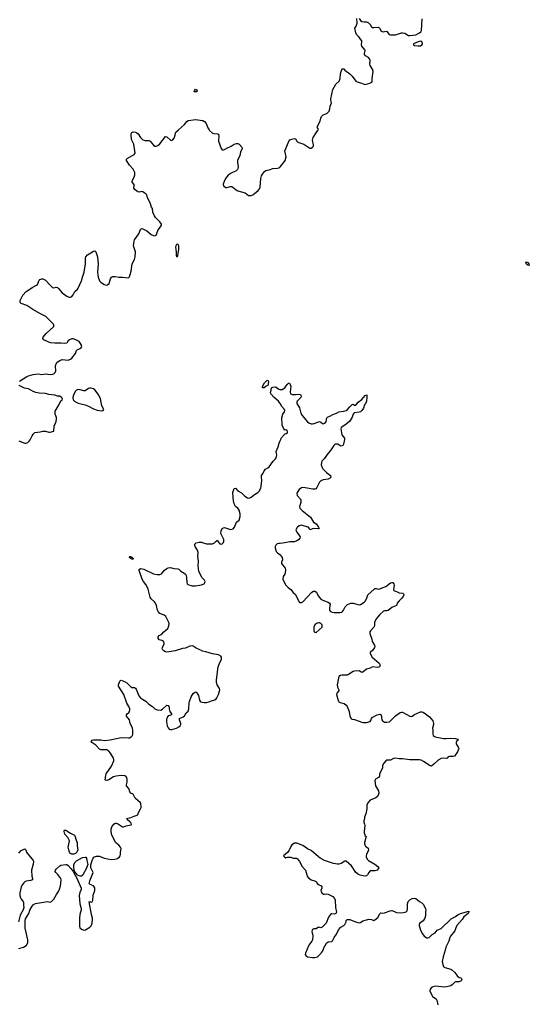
# Model space of a CAD drawing. Header units: inches. Extents: x 2005975 to 2217453, y 644152 to 846769.
# Tile 89 of 162: x 2106964 to 2115436, y 755459 to 771830. Entities that reach past the tile are written whole.
import ezdxf

# ---------------------------------------------------------------- set-up
doc = ezdxf.new("R2010")
doc.units = ezdxf.units.IN
doc.header["$MEASUREMENT"] = 0
for name, color, linetype in [('C1705', 7, 'Continuous'), ('C1706', 7, 'Continuous'), ('C1707', 7, 'Continuous'), ('C1715', 7, 'Continuous'), ('C1716', 7, 'Continuous'), ('C1717', 7, 'Continuous')]:
    doc.layers.add(name, color=color, linetype=linetype)

msp = doc.modelspace()

# ---------------------------------------------------------------- linework, layer by layer
at = {"layer": 'C1705', "color": 6, "elevation": 300}
for points in [[(2106950, 756389), (2107027, 756410), (2107054, 756426), (2107075, 756445), (2107097, 756483), (2107097, 756530), (2107055, 756725), (2107052, 756850), (2107061, 756879), (2107090, 756923), (2107113, 756970), (2107133, 757027), (2107169, 757090), (2107190, 757114), (2107227, 757133), (2107390, 757165), (2107427, 757167), (2107470, 757156), (2107490, 757166), (2107530, 757210), (2107574, 757286), (2107610, 757334), (2107628, 757372), (2107644, 757430), (2107650, 757470), (2107653, 757530), (2107645, 757550), (2107597, 757617), (2107564, 757650), (2107556, 757670), (2107559, 757690), (2107570, 757704), (2107630, 757760), (2107650, 757773), (2107730, 757786), (2107750, 757782), (2107770, 757767), (2107815, 757715), (2107860, 757660), (2107870, 757634), (2107916, 757556), (2107987, 757390), (2107987, 757370), (2107962, 757318), (2107952, 757268), (2107963, 757130), (2107986, 757050), (2107986, 757030), (2107966, 756950), (2107958, 756890), (2107960, 756810), (2107956, 756756), (2107964, 756730), (2107990, 756706), (2108030, 756693), (2108060, 756700), (2108130, 756744), (2108150, 756764), (2108164, 756790), (2108170, 756810), (2108174, 756870), (2108172, 756892), (2108155, 756950), (2108116, 757164), (2108129, 757171), (2108150, 757159), (2108170, 757161), (2108177, 757183), (2108185, 757275), (2108214, 757350), (2108210, 757398), (2108193, 757430), (2108133, 757453), (2108121, 757470), (2108130, 757510), (2108184, 757650), (2108145, 757730), (2108144, 757776), (2108167, 757850), (2108185, 757890), (2108196, 757904), (2108208, 757912), (2108240, 757920), (2108270, 757924), (2108290, 757920), (2108370, 757890), (2108490, 757867), (2108547, 757873), (2108590, 757884), (2108623, 757910), (2108636, 757930), (2108641, 757950), (2108638, 757990), (2108648, 758050), (2108638, 758070), (2108610, 758103), (2108559, 758150), (2108530, 758210), (2108493, 758270), (2108483, 758330), (2108486, 758370), (2108498, 758410), (2108530, 758455), (2108550, 758470), (2108567, 758473), (2108590, 758463), (2108670, 758412), (2108689, 758409), (2108734, 758426), (2108816, 758444), (2108824, 758450), (2108817, 758470), (2108794, 758494), (2108748, 758530), (2108745, 758545), (2108739, 758550), (2108810, 758566), (2108869, 758590), (2108917, 758603), (2108926, 758614), (2108936, 758650), (2108973, 758710), (2108982, 758730), (2108985, 758750), (2108980, 758790), (2108971, 758811), (2108886, 758886), (2108851, 758951), (2108812, 758972), (2108792, 758990), (2108778, 759050), (2108740, 759090), (2108737, 759110), (2108748, 759150), (2108751, 759191), (2108744, 759230), (2108730, 759251), (2108710, 759258), (2108650, 759265), (2108565, 759255), (2108521, 759239), (2108446, 759190), (2108410, 759183), (2108387, 759187), (2108394, 759270), (2108400, 759290), (2108490, 759420), (2108526, 759510), (2108529, 759530), (2108524, 759550), (2108475, 759635), (2108445, 759670), (2108410, 759689), (2108312, 759692), (2108290, 759700), (2108227, 759767), (2108161, 759810), (2108153, 759830), (2108169, 759850), (2108190, 759855), (2108310, 759854), (2108375, 759845), (2108470, 759856), (2108650, 759895), (2108772, 759888), (2108790, 759892), (2108815, 759905), (2108838, 759930), (2108846, 759950), (2108846, 759970), (2108845, 760000)], [(2106950, 757972), (2106990, 758018), (2107050, 758046), (2107068, 758028), (2107077, 757990), (2107087, 757970), (2107136, 757910), (2107173, 757873), (2107188, 757850), (2107193, 757833), (2107189, 757790), (2107158, 757690), (2107166, 757590), (2107179, 757550), (2107176, 757530), (2107142, 757518), (2107070, 757506), (2107050, 757497), (2107030, 757478), (2107010, 757450), (2106990, 757410), (2106964, 757310), (2106965, 757270), (2106979, 757230), (2106990, 757210), (2107023, 757170), (2107029, 757150), (2107027, 757107), (2107030, 757070), (2107021, 757030), (2106970, 756943), (2106941, 756830)]]:
    msp.add_lwpolyline(points, dxfattribs=at)
for points in [[(2107830, 757955), (2107806, 757966), (2107792, 757990), (2107778, 758030), (2107771, 758070), (2107791, 758170), (2107788, 758190), (2107765, 758230), (2107714, 758290), (2107701, 758330), (2107704, 758350), (2107710, 758355), (2107730, 758353), (2107750, 758344), (2107810, 758303), (2107873, 758273), (2107882, 758262), (2107902, 758190), (2107919, 758150), (2107918, 758090), (2107928, 758030), (2107916, 757990), (2107890, 757967), (2107862, 757958)], [(2107970, 757590), (2107950, 757593), (2107926, 757606), (2107875, 757675), (2107861, 757730), (2107864, 757776), (2107881, 757819), (2107910, 757847), (2108010, 757898), (2108050, 757908), (2108063, 757903), (2108076, 757890), (2108078, 757850), (2108095, 757785), (2108066, 757714), (2108018, 757622), (2108001, 757599), (2107989, 757591)]]:
    msp.add_lwpolyline(points, close=True, dxfattribs=at)
at = {"layer": 'C1706', "color": 6}
for points, elevation in [([(2106961, 765819), (2107083, 765897), (2107110, 765908), (2107190, 765929), (2107270, 765940), (2107330, 765933), (2107390, 765942), (2107470, 765929), (2107510, 765934), (2107530, 765943), (2107555, 765965), (2107566, 765990), (2107558, 766070), (2107563, 766097), (2107585, 766135), (2107630, 766164), (2107670, 766178), (2107770, 766169), (2107810, 766184), (2107830, 766202), (2107890, 766282), (2107909, 766331), (2107917, 766343), (2107981, 766370), (2107994, 766390), (2107985, 766430), (2107965, 766465), (2107950, 766482), (2107896, 766510), (2107850, 766523), (2107830, 766523), (2107790, 766508), (2107768, 766490), (2107749, 766451), (2107713, 766447), (2107650, 766453), (2107550, 766450), (2107478, 766458), (2107447, 766467), (2107366, 766510), (2107350, 766530), (2107351, 766550), (2107402, 766610), (2107530, 766730), (2107533, 766750), (2107525, 766770), (2107397, 766897), (2107310, 766938), (2107180, 767010), (2107118, 767058), (2107081, 767081), (2106990, 767110), (2106972, 767130), (2106970, 767162), (2107016, 767250), (2107070, 767312), (2107132, 767348), (2107170, 767376), (2107245, 767415), (2107258, 767430), (2107290, 767501), (2107299, 767510), (2107330, 767524), (2107350, 767523), (2107390, 767502), (2107470, 767416), (2107510, 767380), (2107530, 767372), (2107570, 767381), (2107590, 767376), (2107610, 767363), (2107670, 767289), (2107750, 767232), (2107770, 767222), (2107790, 767219), (2107810, 767219), (2107830, 767230), (2107850, 767255), (2107878, 767310), (2107926, 767350), (2107936, 767364), (2107961, 767430), (2107992, 767490), (2108007, 767550), (2108037, 767630), (2108058, 767770), (2108057, 767863), (2108064, 767890), (2108090, 767922), (2108147, 767953), (2108190, 767984), (2108210, 767985), (2108230, 767970), (2108259, 767890), (2108269, 767770), (2108258, 767630), (2108261, 767590), (2108269, 767550), (2108290, 767491), (2108310, 767466), (2108370, 767425), (2108410, 767415), (2108430, 767426), (2108450, 767446), (2108476, 767524), (2108490, 767552), (2108510, 767558), (2108550, 767560), (2108610, 767550), (2108670, 767552), (2108770, 767539), (2108786, 767550), (2108796, 767570), (2108817, 767650), (2108831, 767770), (2108870, 767843), (2108886, 767890), (2108889, 767970), (2108858, 768070), (2108865, 768150), (2108873, 768170), (2108942, 768270), (2108970, 768344), (2108990, 768358), (2109010, 768355), (2109077, 768317), (2109150, 768257), (2109190, 768241), (2109210, 768239), (2109233, 768250), (2109246, 768274), (2109265, 768335), (2109323, 768410), (2109321, 768430), (2109293, 768470), (2109223, 768543), (2109203, 768570), (2109179, 768630), (2109170, 768690), (2109155, 768715), (2109130, 768788), (2109087, 768870), (2109077, 768917), (2109066, 768930), (2109032, 768950), (2109010, 768970), (2108990, 768975), (2108974, 768966), (2108950, 768964), (2108929, 768969), (2108882, 769002), (2108863, 769030), (2108868, 769070), (2108864, 769090), (2108836, 769130), (2108833, 769150), (2108865, 769210), (2108877, 769250), (2108879, 769290), (2108850, 769345), (2108791, 769410), (2108738, 769490), (2108738, 769510), (2108750, 769524), (2108869, 769590), (2108886, 769610), (2108860, 769760), (2108830, 769829), (2108825, 769850), (2108817, 769910), (2108817, 769930), (2108826, 769954), (2108850, 769966), (2108890, 769958), (2108910, 769949), (2108932, 769932), (2108973, 769870), (2109010, 769834), (2109050, 769820), (2109110, 769822), (2109130, 769813), (2109190, 769742), (2109210, 769729), (2109230, 769728), (2109260, 769740), (2109295, 769765), (2109390, 769886), (2109410, 769881), (2109470, 769825), (2109490, 769821), (2109510, 769834), (2109530, 769863), (2109546, 769910), (2109553, 769950), (2109560, 769960), (2109605, 770000)], 400), ([(2106950, 764827), (2107050, 764790), (2107069, 764789), (2107098, 764802), (2107120, 764820), (2107136, 764844), (2107170, 764913), (2107190, 764940), (2107216, 764964), (2107302, 764978), (2107350, 764991), (2107390, 764990), (2107450, 764970), (2107470, 764970), (2107529, 764990), (2107539, 765070), (2107569, 765150), (2107577, 765190), (2107574, 765214), (2107554, 765270), (2107556, 765324), (2107568, 765350), (2107622, 765430), (2107650, 765491), (2107669, 765511), (2107674, 765530), (2107659, 765550), (2107630, 765569), (2107590, 765573), (2107550, 765590), (2107450, 765600), (2107390, 765614), (2107290, 765621), (2107234, 765634), (2107190, 765651), (2107111, 765691), (2107044, 765704), (2106986, 765730), (2106954, 765750)], 400), ([(2110000, 762552), (2109973, 762590), (2109942, 762662), (2109931, 762751), (2109936, 762830), (2109928, 762910), (2109933, 762970), (2109918, 763010), (2109883, 763070), (2109876, 763090), (2109875, 763110), (2109895, 763130), (2109950, 763143), (2109990, 763141), (2110000, 763138)], 300), ([(2110000, 761333), (2109995, 761335), (2109950, 761360), (2109899, 761379), (2109850, 761412), (2109830, 761420), (2109790, 761415), (2109721, 761379), (2109670, 761373), (2109546, 761334), (2109450, 761319), (2109410, 761316), (2109390, 761322), (2109358, 761338), (2109338, 761358), (2109333, 761370), (2109336, 761390), (2109364, 761450), (2109367, 761470), (2109352, 761492), (2109327, 761507), (2109282, 761522), (2109267, 761547), (2109267, 761570), (2109284, 761590), (2109328, 761612), (2109358, 761650), (2109424, 761710), (2109445, 761750), (2109450, 761790), (2109445, 761810), (2109393, 761910), (2109367, 761930), (2109296, 761956), (2109265, 761990), (2109256, 762010), (2109239, 762090), (2109223, 762130), (2109207, 762150), (2109150, 762200), (2109132, 762230), (2109099, 762359), (2109083, 762403), (2109061, 762441), (2109022, 762490), (2109001, 762530), (2108952, 762670), (2108951, 762690), (2108970, 762707), (2109030, 762697), (2109190, 762615), (2109250, 762603), (2109292, 762608), (2109322, 762618), (2109370, 762675), (2109410, 762708), (2109430, 762718), (2109470, 762722), (2109527, 762707), (2109590, 762702), (2109612, 762692), (2109643, 762663), (2109698, 762630), (2109718, 762610), (2109729, 762589), (2109737, 762557), (2109741, 762470), (2109750, 762450), (2109761, 762441), (2109830, 762418), (2109884, 762416), (2109988, 762432), (2110000, 762437)], 300), ([(2108845, 760000), (2108845, 760015), (2108838, 760050), (2108823, 760090), (2108800, 760130), (2108788, 760190), (2108742, 760250), (2108737, 760270), (2108750, 760290), (2108776, 760310), (2108790, 760328), (2108795, 760350), (2108794, 760370), (2108778, 760410), (2108745, 760465), (2108693, 760613), (2108608, 760750), (2108607, 760770), (2108626, 760834), (2108637, 760843), (2108650, 760846), (2108707, 760827), (2108745, 760805), (2108810, 760738), (2108830, 760728), (2108870, 760728), (2108890, 760717), (2108901, 760701), (2108944, 760590), (2108970, 760553), (2109004, 760530), (2109062, 760502), (2109110, 760449), (2109170, 760413), (2109210, 760373), (2109250, 760358), (2109310, 760350), (2109336, 760364), (2109410, 760434), (2109430, 760426), (2109441, 760410), (2109447, 760390), (2109447, 760370), (2109461, 760330), (2109487, 760290), (2109486, 760274), (2109485, 760270), (2109445, 760255), (2109423, 760237), (2109406, 760194), (2109406, 760154), (2109417, 760090), (2109430, 760056), (2109450, 760033), (2109470, 760026), (2109492, 760028), (2109570, 760053), (2109610, 760073), (2109632, 760090), (2109642, 760110), (2109643, 760130), (2109621, 760190), (2109621, 760210), (2109682, 760238), (2109702, 760258), (2109730, 760303), (2109765, 760335), (2109777, 760370), (2109779, 760470), (2109784, 760496), (2109814, 760570), (2109850, 760626), (2109870, 760646), (2109890, 760652), (2109910, 760638), (2109934, 760594), (2109955, 760515), (2109970, 760490), (2110000, 760483)], 300)]:
    msp.add_lwpolyline(points, dxfattribs=dict(at, elevation=elevation))
for points, elevation in [([(2109590, 768097), (2109568, 768090), (2109558, 768070), (2109556, 768050), (2109567, 767970), (2109566, 767910), (2109570, 767885), (2109590, 767898), (2109594, 767910), (2109608, 768010), (2109607, 768070), (2109598, 768090)], 400), ([(2108130, 765704), (2108110, 765699), (2108071, 765669), (2108050, 765662), (2108030, 765662), (2107970, 765678), (2107930, 765679), (2107910, 765670), (2107888, 765650), (2107856, 765590), (2107848, 765550), (2107854, 765510), (2107882, 765482), (2107935, 765455), (2108050, 765426), (2108110, 765406), (2108190, 765358), (2108250, 765340), (2108330, 765327), (2108349, 765331), (2108363, 765350), (2108330, 765410), (2108308, 765530), (2108270, 765606), (2108210, 765674), (2108190, 765690), (2108150, 765704)], 400), ([(2108850, 762859), (2108830, 762860), (2108813, 762870), (2108788, 762890), (2108790, 762902), (2108794, 762906), (2108810, 762903), (2108830, 762894), (2108851, 762870)], 300)]:
    msp.add_lwpolyline(points, close=True, dxfattribs=dict(at, elevation=elevation))
at = {"layer": 'C1707', "color": 6, "elevation": 400}
msp.add_lwpolyline([(2109910, 770629), (2109866, 770630), (2109869, 770650), (2109887, 770673), (2109910, 770665), (2109916, 770650)], close=True, dxfattribs=at)
msp.add_lwpolyline([(2109605, 770000), (2109706, 770090), (2109742, 770138), (2109764, 770156), (2109890, 770173), (2110000, 770156)], dxfattribs=at)
at = {"layer": 'C1715', "color": 6, "elevation": 300}
msp.add_lwpolyline([(2113833, 760000), (2113830, 759950), (2113839, 759930), (2113870, 759907), (2114010, 759881), (2114050, 759879), (2114130, 759884), (2114210, 759878), (2114245, 759870), (2114251, 759850), (2114227, 759830), (2114220, 759810), (2114222, 759790), (2114256, 759736), (2114264, 759710), (2114244, 759656), (2114190, 759585), (2114170, 759579), (2114110, 759581), (2114088, 759572), (2114071, 759549), (2114055, 759545), (2114010, 759553), (2113970, 759546), (2113920, 759520), (2113850, 759450), (2113810, 759421), (2113790, 759422), (2113678, 759498), (2113638, 759518), (2113610, 759525), (2113450, 759525), (2113330, 759539), (2113270, 759541), (2113210, 759551), (2113176, 759544), (2113130, 759518), (2113070, 759519), (2113050, 759505), (2113018, 759470), (2112996, 759430), (2112993, 759390), (2112981, 759350), (2112947, 759293), (2112944, 759250), (2112928, 759230), (2112880, 759200), (2112871, 759190), (2112867, 759173), (2112880, 759090), (2112929, 759009), (2112934, 758970), (2112926, 758934), (2112919, 758921), (2112887, 758893), (2112788, 758852), (2112750, 758809), (2112736, 758770), (2112737, 758710), (2112716, 758624), (2112695, 758570), (2112695, 758545), (2112685, 758510), (2112685, 758490), (2112697, 758457), (2112700, 758430), (2112688, 758332), (2112690, 758310), (2112710, 758261), (2112725, 758250), (2112696, 758150), (2112696, 758130), (2112702, 758110), (2112713, 758090), (2112756, 758056), (2112762, 758030), (2112757, 758010), (2112727, 757950), (2112723, 757930), (2112725, 757910), (2112743, 757870), (2112762, 757850), (2112870, 757788), (2112919, 757750), (2112932, 757730), (2112923, 757710), (2112905, 757690), (2112870, 757679), (2112810, 757680), (2112790, 757676), (2112770, 757653), (2112744, 757610), (2112730, 757598), (2112710, 757591), (2112673, 757593), (2112626, 757606), (2112598, 757618), (2112550, 757652), (2112479, 757759), (2112390, 757839), (2112370, 757840), (2112310, 757803), (2112270, 757791), (2112250, 757790), (2112183, 757803), (2112033, 757853), (2111960, 757890), (2111930, 757910), (2111810, 758018), (2111750, 758045), (2111670, 758102), (2111570, 758137), (2111530, 758137), (2111490, 758109), (2111470, 758084), (2111438, 758010), (2111418, 757982), (2111351, 757930), (2111365, 757910), (2111390, 757894), (2111417, 757903), (2111453, 757907), (2111470, 757906), (2111510, 757889), (2111567, 757887), (2111580, 757880), (2111615, 757835), (2111662, 757750), (2111717, 757690), (2111737, 757610), (2111745, 757590), (2111760, 757570), (2111810, 757531), (2111884, 757504), (2111896, 757496), (2111910, 757470), (2111930, 757450), (2111976, 757430), (2111986, 757410), (2111986, 757390), (2111971, 757350), (2111975, 757330), (2111986, 757310), (2112014, 757290), (2112032, 757288), (2112070, 757295), (2112090, 757291), (2112170, 757253), (2112197, 757217), (2112208, 757190), (2112213, 757070), (2112230, 756990), (2112221, 756970), (2112190, 756959), (2112150, 756961), (2112130, 756953), (2112099, 756910), (2112057, 756810), (2111990, 756739), (2111970, 756733), (2111930, 756741), (2111890, 756714), (2111854, 756714), (2111830, 756705), (2111824, 756690), (2111823, 756670), (2111838, 756598), (2111830, 756530), (2111820, 756510), (2111770, 756443), (2111714, 756310), (2111712, 756290), (2111722, 756270), (2111750, 756250), (2111830, 756238), (2111870, 756238), (2111914, 756250), (2111950, 756279), (2111993, 756330), (2112010, 756362), (2112022, 756398), (2112062, 756478), (2112090, 756499), (2112154, 756506), (2112166, 756514), (2112190, 756570), (2112230, 756628), (2112265, 756695), (2112301, 756739), (2112353, 756767), (2112370, 756785), (2112389, 756830), (2112389, 756850), (2112409, 756870), (2112430, 756872), (2112453, 756867), (2112549, 756829), (2112610, 756812), (2112630, 756818), (2112670, 756849), (2112750, 756870), (2112770, 756873), (2112810, 756868), (2112850, 756854), (2112870, 756863), (2112917, 756903), (2112950, 756966), (2112970, 756979), (2112990, 756973), (2113030, 756980), (2113125, 757015), (2113150, 757017), (2113170, 757013), (2113230, 756985), (2113310, 756979), (2113370, 756989), (2113390, 756996), (2113404, 757016), (2113409, 757050), (2113409, 757130), (2113424, 757170), (2113450, 757198), (2113490, 757218), (2113522, 757222), (2113550, 757216), (2113579, 757199), (2113610, 757170), (2113650, 757149), (2113670, 757124), (2113712, 757050), (2113716, 757030), (2113709, 756990), (2113713, 756930), (2113702, 756890), (2113672, 756848), (2113615, 756810), (2113606, 756790), (2113606, 756770), (2113629, 756690), (2113658, 756630), (2113691, 756590), (2113730, 756565), (2113750, 756562), (2113770, 756569), (2113821, 756619), (2113871, 756650), (2113907, 756693), (2113970, 756718), (2114137, 756883), (2114210, 756918), (2114250, 756947), (2114290, 756968), (2114430, 757010), (2114432, 756990), (2114420, 756970), (2114348, 756912), (2114322, 756870), (2114233, 756770), (2114215, 756730), (2114200, 756680), (2114124, 756590), (2114113, 756570), (2114099, 756510), (2114048, 756410), (2114038, 756362), (2114006, 756250), (2113990, 756170), (2113999, 756119), (2114010, 756085), (2114018, 756078), (2114030, 756069), (2114130, 756044), (2114150, 756033), (2114196, 755990), (2114235, 755930), (2114270, 755906), (2114299, 755899), (2114311, 755890), (2114315, 755870), (2114303, 755850), (2114283, 755837), (2114270, 755833), (2114210, 755835), (2114198, 755830), (2114156, 755784), (2114130, 755768), (2114090, 755755), (2114030, 755745), (2113870, 755761), (2113830, 755752), (2113810, 755738), (2113787, 755710), (2113784, 755684), (2113813, 755613), (2113829, 755590), (2113885, 755550), (2113900, 755530), (2113914, 755450)], dxfattribs=at)
at = {"layer": 'C1716', "color": 6}
for points, elevation in [([(2110112, 770000), (2110119, 769990), (2110170, 769946), (2110190, 769936), (2110250, 769935), (2110268, 769928), (2110276, 769890), (2110267, 769833), (2110268, 769810), (2110290, 769747), (2110315, 769690), (2110330, 769667), (2110350, 769664), (2110369, 769670), (2110405, 769695), (2110480, 769730), (2110530, 769762), (2110570, 769774), (2110590, 769770), (2110610, 769759), (2110656, 769710), (2110660, 769690), (2110635, 769625), (2110622, 769570), (2110585, 769490), (2110585, 769450), (2110598, 769390), (2110590, 769350), (2110582, 769338), (2110560, 769320), (2110478, 769281), (2110430, 769248), (2110386, 769190), (2110362, 769138), (2110347, 769093), (2110351, 769070), (2110372, 769050), (2110390, 769042), (2110410, 769040), (2110470, 769058), (2110490, 769057), (2110508, 769048), (2110562, 769002), (2110590, 768986), (2110712, 768952), (2110770, 768910), (2110790, 768905), (2110810, 768905), (2110842, 768918), (2110929, 768991), (2110954, 769026), (2110962, 769050), (2110975, 769190), (2110986, 769234), (2110998, 769262), (2111032, 769308), (2111057, 769323), (2111110, 769335), (2111170, 769358), (2111250, 769362), (2111272, 769368), (2111290, 769381), (2111294, 769384), (2111302, 769390), (2111368, 769470), (2111379, 769490), (2111392, 769548), (2111370, 769650), (2111449, 769831), (2111530, 769855), (2111550, 769847), (2111572, 769810), (2111582, 769802), (2111603, 769790), (2111690, 769759), (2111770, 769703), (2111790, 769696), (2111810, 769695), (2111834, 769710), (2111846, 769730), (2111848, 769750), (2111833, 769830), (2111842, 769870), (2111890, 769948), (2111923, 769990), (2111926, 770000)], 400), ([(2110000, 763138), (2110070, 763117), (2110170, 763117), (2110203, 763130), (2110230, 763160), (2110250, 763174), (2110262, 763150), (2110290, 763114), (2110312, 763108), (2110330, 763114), (2110348, 763130), (2110357, 763150), (2110355, 763185), (2110308, 763290), (2110312, 763330), (2110330, 763370), (2110350, 763384), (2110370, 763387), (2110470, 763355), (2110514, 763366), (2110536, 763390), (2110570, 763478), (2110610, 763511), (2110631, 763569), (2110630, 763613), (2110610, 763675), (2110590, 763706), (2110550, 763738), (2110530, 763780), (2110518, 763830), (2110515, 763890), (2110505, 763970), (2110530, 764035), (2110550, 764040), (2110590, 763998), (2110650, 763963), (2110707, 763907), (2110750, 763881), (2110770, 763877), (2110790, 763879), (2110810, 763890), (2110865, 763935), (2110923, 763970), (2110945, 763990), (2110970, 764041), (2110978, 764070), (2110989, 764170), (2110981, 764230), (2110986, 764250), (2111012, 764288), (2111030, 764328), (2111050, 764356), (2111090, 764380), (2111110, 764397), (2111176, 764490), (2111217, 764530), (2111230, 764548), (2111239, 764590), (2111230, 764652), (2111261, 764730), (2111278, 764790), (2111290, 764819), (2111294, 764828), (2111303, 764850), (2111313, 764870), (2111359, 764930), (2111370, 764952), (2111390, 764947), (2111410, 764956), (2111416, 764970), (2111410, 765004), (2111390, 765012), (2111370, 765008), (2111350, 765041), (2111330, 765090), (2111320, 765210), (2111338, 765270), (2111367, 765310), (2111374, 765330), (2111364, 765350), (2111320, 765400), (2111294, 765447), (2111290, 765454), (2111265, 765490), (2111196, 765550), (2111138, 765610), (2111132, 765630), (2111145, 765670), (2111152, 765710), (2111170, 765719), (2111210, 765725), (2111230, 765718), (2111270, 765688), (2111290, 765679), (2111294, 765679), (2111330, 765680), (2111373, 765707), (2111410, 765764), (2111430, 765786), (2111450, 765785), (2111463, 765763), (2111470, 765730), (2111462, 765642), (2111468, 765608), (2111496, 765596), (2111550, 765596), (2111610, 765602), (2111630, 765597), (2111639, 765590), (2111642, 765570), (2111636, 765550), (2111577, 765490), (2111569, 765470), (2111569, 765450), (2111614, 765374), (2111636, 765290), (2111658, 765250), (2111750, 765144), (2111770, 765128), (2111810, 765112), (2111830, 765112), (2111862, 765118), (2111950, 765150), (2111970, 765141), (2111996, 765116), (2112010, 765111), (2112030, 765120), (2112050, 765135), (2112060, 765150), (2112066, 765170), (2112065, 765195), (2112070, 765210), (2112081, 765219), (2112130, 765242), (2112172, 765268), (2112230, 765289), (2112270, 765309), (2112310, 765317), (2112350, 765319), (2112389, 765331), (2112412, 765348), (2112450, 765393), (2112490, 765432), (2112510, 765435), (2112530, 765421), (2112550, 765422), (2112591, 765469), (2112650, 765514), (2112710, 765580), (2112733, 765593), (2112736, 765556), (2112727, 765490), (2112712, 765450), (2112696, 765424), (2112678, 765370), (2112652, 765330), (2112630, 765313), (2112610, 765305), (2112527, 765293), (2112510, 765270), (2112490, 765223), (2112445, 765150), (2112370, 765087), (2112307, 765050), (2112300, 765030), (2112320, 764930), (2112362, 764870), (2112364, 764850), (2112347, 764773), (2112334, 764750), (2112310, 764741), (2112290, 764746), (2112251, 764771), (2112233, 764773), (2112210, 764771), (2112198, 764762), (2112184, 764750), (2112131, 764669), (2112090, 764625), (2112023, 764530), (2111989, 764490), (2111981, 764470), (2111977, 764430), (2111990, 764384), (2112003, 764363), (2112062, 764302), (2112130, 764250), (2112137, 764230), (2112129, 764211), (2112090, 764188), (2112010, 764180), (2111970, 764163), (2111950, 764140), (2111904, 764050), (2111885, 764030), (2111870, 764024), (2111837, 764023), (2111710, 764049), (2111667, 764053), (2111650, 764048), (2111610, 764017), (2111578, 763970), (2111572, 763950), (2111579, 763919), (2111635, 763850), (2111636, 763810), (2111615, 763730), (2111621, 763710), (2111658, 763670), (2111801, 763561), (2111850, 763473), (2111890, 763450), (2111933, 763390), (2111941, 763370), (2111930, 763363), (2111850, 763370), (2111790, 763349), (2111777, 763377), (2111765, 763390), (2111754, 763394), (2111650, 763425), (2111610, 763415), (2111575, 763385), (2111557, 763350), (2111560, 763330), (2111570, 763310), (2111617, 763250), (2111625, 763230), (2111622, 763210), (2111598, 763182), (2111570, 763163), (2111530, 763148), (2111453, 763147), (2111370, 763130), (2111294, 763123), (2111290, 763123), (2111270, 763121), (2111246, 763114), (2111224, 763096), (2111213, 763070), (2111213, 763050), (2111229, 762989), (2111250, 762964), (2111290, 762937), (2111294, 762935), (2111294, 762934), (2111326, 762890), (2111333, 762850), (2111316, 762810), (2111316, 762790), (2111377, 762710), (2111385, 762690), (2111378, 762630), (2111370, 762610), (2111343, 762570), (2111338, 762530), (2111355, 762490), (2111390, 762428), (2111428, 762390), (2111474, 762354), (2111510, 762307), (2111550, 762275), (2111610, 762147), (2111630, 762137), (2111638, 762138), (2111650, 762139), (2111670, 762153), (2111823, 762310), (2111850, 762328), (2111870, 762330), (2111896, 762310), (2111925, 762250), (2111970, 762198), (2112012, 762172), (2112090, 762144), (2112115, 762130), (2112123, 762110), (2112114, 762050), (2112116, 762010), (2112130, 761989), (2112159, 761979), (2112190, 761975), (2112290, 761975), (2112318, 761982), (2112330, 761990), (2112348, 762010), (2112374, 762066), (2112390, 762087), (2112415, 762105), (2112470, 762129), (2112510, 762131), (2112610, 762101), (2112630, 762107), (2112690, 762145), (2112710, 762164), (2112737, 762210), (2112752, 762270), (2112856, 762364), (2112870, 762372), (2112890, 762375), (2112930, 762364), (2112950, 762365), (2112990, 762385), (2113050, 762404), (2113130, 762468), (2113150, 762475), (2113170, 762470), (2113185, 762450), (2113189, 762430), (2113177, 762350), (2113182, 762342), (2113193, 762333), (2113230, 762323), (2113270, 762303), (2113334, 762294), (2113344, 762284), (2113349, 762270), (2113346, 762250), (2113313, 762207), (2113270, 762170), (2113237, 762130), (2113235, 762105), (2113228, 762090), (2113150, 762057), (2113090, 762006), (2113070, 762000), (2113030, 762001), (2113010, 761995), (2112950, 761941), (2112888, 761870), (2112864, 761810), (2112860, 761750), (2112850, 761730), (2112796, 761670), (2112786, 761650), (2112785, 761625), (2112819, 761530), (2112824, 761490), (2112861, 761430), (2112867, 761410), (2112860, 761390), (2112833, 761350), (2112790, 761310), (2112788, 761290), (2112824, 761230), (2112939, 761130), (2112953, 761110), (2112955, 761090), (2112950, 761079), (2112944, 761070), (2112935, 761065), (2112910, 761061), (2112830, 761068), (2112790, 761049), (2112730, 761032), (2112670, 760983), (2112650, 760977), (2112610, 761002), (2112530, 760999), (2112510, 760991), (2112430, 760942), (2112410, 760934), (2112326, 760934), (2112296, 760924), (2112271, 760910), (2112240, 760770), (2112247, 760730), (2112269, 760690), (2112267, 760673), (2112236, 760630), (2112230, 760610), (2112257, 760510), (2112270, 760488), (2112290, 760478), (2112359, 760459), (2112392, 760432), (2112407, 760410), (2112439, 760330), (2112451, 760250), (2112476, 760210), (2112490, 760202), (2112530, 760194), (2112670, 760147), (2112730, 760146), (2112790, 760160), (2112803, 760177), (2112811, 760210), (2112823, 760230), (2112907, 760270), (2112950, 760283), (2112971, 760271), (2112983, 760190), (2112993, 760173), (2113030, 760153), (2113070, 760149), (2113110, 760158), (2113130, 760172), (2113210, 760253), (2113290, 760312), (2113310, 760319), (2113330, 760317), (2113450, 760250), (2113470, 760244), (2113490, 760248), (2113511, 760269), (2113530, 760278), (2113630, 760321), (2113650, 760323), (2113670, 760317), (2113710, 760291), (2113777, 760237), (2113830, 760170), (2113839, 760150), (2113845, 760130), (2113843, 760110), (2113825, 760050), (2113833, 760010), (2113833, 760000)], 300), ([(2110000, 762437), (2110030, 762450), (2110043, 762470), (2110046, 762490), (2110036, 762510), (2110010, 762538), (2110000, 762552)], 300), ([(2110000, 760483), (2110030, 760476), (2110070, 760476), (2110110, 760486), (2110150, 760506), (2110210, 760524), (2110230, 760540), (2110243, 760557), (2110269, 760611), (2110290, 760690), (2110284, 760710), (2110246, 760770), (2110236, 760810), (2110235, 760855), (2110263, 761070), (2110290, 761142), (2110316, 761190), (2110320, 761210), (2110320, 761230), (2110309, 761250), (2110270, 761270), (2110170, 761284), (2110059, 761319), (2110000, 761333)], 300)]:
    msp.add_lwpolyline(points, dxfattribs=dict(at, elevation=elevation))
at = {"layer": 'C1716', "color": 6, "elevation": 300}
for points in [[(2115430, 767743), (2115410, 767750), (2115390, 767768), (2115381, 767790), (2115390, 767807), (2115410, 767794), (2115428, 767770), (2115436, 767750)], [(2111030, 765709), (2111001, 765710), (2110999, 765730), (2111033, 765790), (2111049, 765810), (2111070, 765830), (2111090, 765838), (2111100, 765810), (2111090, 765750), (2111064, 765736)], [(2111930, 761801), (2111896, 761790), (2111869, 761770), (2111854, 761730), (2111853, 761673), (2111866, 761646), (2111890, 761643), (2111990, 761730), (2111995, 761770), (2111973, 761793), (2111950, 761801)]]:
    msp.add_lwpolyline(points, close=True, dxfattribs=at)
at = {"layer": 'C1717', "color": 6, "elevation": 400}
for points in [[(2111926, 770000), (2111929, 770010), (2111913, 770033), (2111912, 770050), (2111957, 770143), (2111968, 770192), (2111981, 770219), (2112010, 770251), (2112069, 770271), (2112110, 770311), (2112122, 770350), (2112126, 770390), (2112150, 770450), (2112135, 770490), (2112134, 770514), (2112155, 770590), (2112170, 770670), (2112221, 770759), (2112276, 770810), (2112281, 770819), (2112290, 770852), (2112298, 770930), (2112315, 770985), (2112330, 771016), (2112350, 771011), (2112370, 770991), (2112451, 770930), (2112490, 770890), (2112553, 770810), (2112575, 770795), (2112630, 770783), (2112690, 770756), (2112710, 770755), (2112787, 770773), (2112816, 770790), (2112825, 770810), (2112823, 770850), (2112843, 770970), (2112830, 771010), (2112791, 771070), (2112783, 771090), (2112788, 771150), (2112777, 771177), (2112761, 771201), (2112713, 771230), (2112695, 771250), (2112694, 771270), (2112707, 771310), (2112700, 771330), (2112650, 771390), (2112645, 771415), (2112653, 771467), (2112650, 771481), (2112598, 771550), (2112564, 771584), (2112550, 771610), (2112538, 771690), (2112556, 771724), (2112572, 771770), (2112570, 771850)], [(2112610, 771848), (2112630, 771819), (2112650, 771803), (2112690, 771793), (2112730, 771793), (2112760, 771780), (2112790, 771751), (2112814, 771714), (2112830, 771701), (2112850, 771699), (2112930, 771707), (2112948, 771690), (2112969, 771649), (2112990, 771634), (2113010, 771629), (2113050, 771637), (2113070, 771632), (2113106, 771586), (2113130, 771576), (2113210, 771577), (2113310, 771610), (2113330, 771612), (2113365, 771605), (2113425, 771570), (2113450, 771567), (2113550, 771579), (2113612, 771610), (2113635, 771630), (2113643, 771650), (2113655, 771845)], [(2110000, 770156), (2110010, 770154), (2110037, 770137), (2110065, 770105), (2110091, 770030), (2110112, 770000)]]:
    msp.add_lwpolyline(points, dxfattribs=at)
msp.add_lwpolyline([(2113632, 771472), (2113590, 771465), (2113511, 771430), (2113511, 771410), (2113530, 771404), (2113590, 771395), (2113630, 771396), (2113650, 771411), (2113658, 771430), (2113655, 771455)], close=True, dxfattribs=at)

doc.saveas('drawing.dxf')
